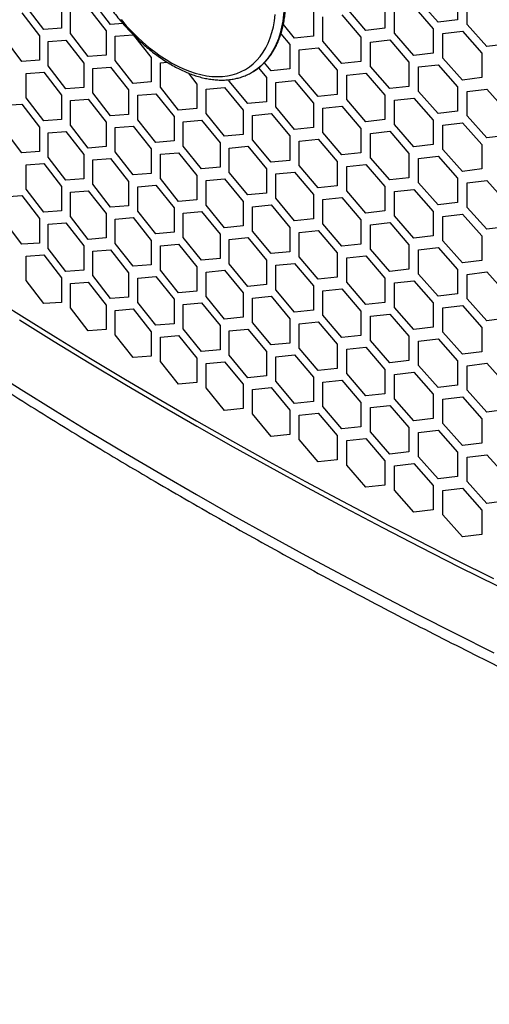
# Model space of a CAD drawing. Header units: millimetres. Extents: x 26293 to 29282, y 1612 to 3704.
# Tile 14 of 54: x 28616 to 28705, y 2438 to 2623. Entities that reach past the tile are written whole.
import ezdxf

# ---------------------------------------------------------------- set-up
doc = ezdxf.new("R2010")
doc.units = ezdxf.units.MM
doc.layers.add('1', color=7, linetype='Continuous')
doc.layers.add('5', color=251, linetype='Continuous')

msp = doc.modelspace()

# ---------------------------------------------------------------- linework, layer by layer
at = {"layer": '1', "flags": 128}
for points in [[(28666.046, 2626.143), (28666.015, 2624.86), (28665.923, 2623.617), (28665.769, 2622.417), (28665.555, 2621.264), (28665.281, 2620.16), (28664.948, 2619.11), (28664.556, 2618.117), (28664.107, 2617.183), (28663.603, 2616.311), (28663.044, 2615.504), (28662.433, 2614.765), (28661.77, 2614.095), (28661.06, 2613.496), (28660.302, 2612.971), (28660.1, 2612.848)], [(28635.374, 2622.698), (28636.363, 2621.563), (28637.378, 2620.477), (28638.416, 2619.445), (28639.472, 2618.468), (28640.545, 2617.55), (28641.63, 2616.695), (28642.725, 2615.904), (28643.826, 2615.18), (28644.929, 2614.525), (28646.031, 2613.942), (28647.13, 2613.432), (28648.22, 2612.996), (28649.3, 2612.637), (28650.365, 2612.355), (28651.412, 2612.15), (28652.439, 2612.025), (28653.441, 2611.978), (28654.417, 2612.011), (28655.362, 2612.123), (28656.274, 2612.313), (28657.15, 2612.582), (28657.987, 2612.928), (28658.784, 2613.35), (28659.536, 2613.848), (28660.243, 2614.418), (28660.901, 2615.06), (28661.51, 2615.772), (28662.066, 2616.552), (28662.568, 2617.396), (28663.015, 2618.303), (28663.405, 2619.27), (28663.737, 2620.293), (28664.01, 2621.37), (28664.224, 2622.497), (28664.377, 2623.67)], [(28616.26, 2566.227), (28622.801, 2562.162), (28629.407, 2558.132), (28636.077, 2554.137), (28642.81, 2550.177), (28649.606, 2546.254), (28656.465, 2542.367), (28663.385, 2538.517), (28670.367, 2534.703), (28677.409, 2530.927), (28684.51, 2527.188), (28691.672, 2523.488), (28698.892, 2519.825), (28706.17, 2516.201)], [(28610.174, 2557.18), (28616.582, 2553.128), (28623.053, 2549.109), (28629.588, 2545.125), (28636.185, 2541.175), (28642.844, 2537.26), (28649.565, 2533.381), (28656.346, 2529.536), (28663.188, 2525.728), (28670.09, 2521.956), (28677.051, 2518.22), (28684.07, 2514.521), (28691.148, 2510.859), (28698.283, 2507.234), (28705.475, 2503.647)]]:
    msp.add_lwpolyline(points, dxfattribs=at)
at = {"layer": '1'}
for points, knots in [([(28630.792, 2663.261), (28630.74, 2663.232), (28630.423, 2663.06), (28629.881, 2662.679), (28629.171, 2662.117), (28628.508, 2661.485), (28627.89, 2660.793), (28627.319, 2660.04), (28626.795, 2659.227), (28626.322, 2658.357), (28625.9, 2657.432), (28625.531, 2656.454), (28625.216, 2655.426), (28624.956, 2654.351), (28624.752, 2653.232), (28624.604, 2652.073), (28624.512, 2650.876), (28624.478, 2649.645), (28624.5, 2648.384), (28624.578, 2647.097), (28624.713, 2645.786), (28624.903, 2644.455), (28625.147, 2643.108), (28625.446, 2641.748), (28625.797, 2640.379), (28626.2, 2639.004), (28626.655, 2637.627), (28627.158, 2636.252), (28627.71, 2634.881), (28628.308, 2633.519), (28628.952, 2632.169), (28629.638, 2630.835), (28630.366, 2629.519), (28631.134, 2628.226), (28631.939, 2626.959), (28632.78, 2625.721), (28633.654, 2624.515), (28634.559, 2623.345), (28635.493, 2622.213), (28636.453, 2621.123), (28637.438, 2620.078), (28638.443, 2619.079), (28639.468, 2618.131), (28640.51, 2617.235), (28641.565, 2616.394), (28642.631, 2615.611), (28643.706, 2614.887), (28644.787, 2614.224), (28645.872, 2613.626), (28646.956, 2613.092), (28648.039, 2612.626), (28649.116, 2612.229), (28650.185, 2611.902), (28651.242, 2611.647), (28652.285, 2611.464), (28653.31, 2611.355), (28654.314, 2611.319), (28655.294, 2611.356), (28656.246, 2611.467), (28657.167, 2611.65), (28658.056, 2611.903), (28658.907, 2612.23), (28659.591, 2612.548), (28659.975, 2612.783), (28660.102, 2612.86)], [0, 0, 0, 0, 0.0031876, 0.0191803, 0.0351743, 0.0511925, 0.0672572, 0.0833853, 0.0995877, 0.1158682, 0.1322248, 0.1486505, 0.1651352, 0.1816673, 0.1982351, 0.214828, 0.2314369, 0.2480543, 0.2646741, 0.2812915, 0.297904, 0.3145099, 0.3311085, 0.3476994, 0.3642828, 0.3808591, 0.3974288, 0.4139927, 0.4305517, 0.4471065, 0.4636582, 0.4802078, 0.496756, 0.5133041, 0.5298527, 0.5464028, 0.5629553, 0.5795112, 0.5960715, 0.6126372, 0.6292092, 0.6457884, 0.6623756, 0.6789716, 0.6955768, 0.7121914, 0.7288154, 0.7454481, 0.7620882, 0.7787332, 0.795379, 0.8120193, 0.828647, 0.8452527, 0.8618254, 0.878353, 0.8948227, 0.911223, 0.927545, 0.9437847, 0.9599445, 0.9760335, 0.9920679, 1, 1, 1, 1]), ([(28482.497, 2656.378), (28483.296, 2655.585), (28485.612, 2653.288), (28489.495, 2649.506), (28494.168, 2645.038), (28498.908, 2640.594), (28503.714, 2636.174), (28508.586, 2631.779), (28513.523, 2627.408), (28518.525, 2623.062), (28523.591, 2618.742), (28528.721, 2614.448), (28533.915, 2610.18), (28539.172, 2605.938), (28544.492, 2601.723), (28549.875, 2597.534), (28555.32, 2593.373), (28560.826, 2589.24), (28566.394, 2585.135), (28572.022, 2581.058), (28577.711, 2577.009), (28583.46, 2572.989), (28589.268, 2568.999), (28595.136, 2565.037), (28601.062, 2561.106), (28607.046, 2557.204), (28613.089, 2553.333), (28619.188, 2549.492), (28625.344, 2545.682), (28631.557, 2541.904), (28637.826, 2538.156), (28644.15, 2534.441), (28650.529, 2530.757), (28656.962, 2527.106), (28663.45, 2523.487), (28669.991, 2519.9), (28676.585, 2516.347), (28683.231, 2512.827), (28689.93, 2509.341), (28696.68, 2505.888), (28703.481, 2502.47), (28710.333, 2499.085), (28717.235, 2495.735), (28724.186, 2492.42), (28731.186, 2489.14), (28738.235, 2485.895), (28745.331, 2482.686), (28752.475, 2479.512), (28759.666, 2476.375), (28766.903, 2473.273), (28774.186, 2470.208), (28781.514, 2467.18), (28788.887, 2464.188), (28796.304, 2461.233), (28803.765, 2458.316), (28811.269, 2455.436), (28818.815, 2452.594), (28826.403, 2449.79), (28834.032, 2447.024), (28841.703, 2444.296), (28849.413, 2441.607), (28855.994, 2439.354), (28860.011, 2438.004), (28861.433, 2437.526)], [0, 0, 0, 0, 0.0087723, 0.0254131, 0.0420544, 0.0586964, 0.0753391, 0.0919824, 0.1086263, 0.1252707, 0.1419157, 0.158561, 0.1752068, 0.191853, 0.2084995, 0.2251463, 0.2417934, 0.2584407, 0.2750883, 0.291736, 0.3083839, 0.3250319, 0.34168, 0.3583282, 0.3749765, 0.3916248, 0.4082731, 0.4249214, 0.4415697, 0.458218, 0.4748661, 0.4915143, 0.5081623, 0.5248102, 0.541458, 0.5581057, 0.5747533, 0.5914007, 0.608048, 0.6246951, 0.641342, 0.6579888, 0.6746353, 0.6912817, 0.7079279, 0.7245739, 0.7412197, 0.7578653, 0.7745107, 0.7911559, 0.8078009, 0.8244456, 0.8410901, 0.8577345, 0.8743785, 0.8910224, 0.9076661, 0.9243095, 0.9409527, 0.9575957, 0.9742385, 0.990881, 1, 1, 1, 1]), ([(28660.102, 2612.86), (28660.234, 2612.936), (28660.625, 2613.161), (28661.233, 2613.609), (28661.927, 2614.196), (28662.573, 2614.85), (28663.175, 2615.565), (28663.729, 2616.34), (28664.234, 2617.173), (28664.689, 2618.063), (28665.092, 2619.007), (28665.442, 2620.004), (28665.737, 2621.049), (28665.977, 2622.14), (28666.161, 2623.274), (28666.288, 2624.448), (28666.356, 2625.555), (28666.363, 2626.279), (28666.366, 2626.589)], [0, 0, 0, 0, 0.0324073, 0.0966333, 0.1608935, 0.2252852, 0.2898909, 0.3547702, 0.4199563, 0.485456, 0.551253, 0.6173139, 0.6835953, 0.7500499, 0.8166321, 0.8833009, 0.9500221, 1, 1, 1, 1])]:
    msp.add_open_spline(points, degree=3, knots=knots, dxfattribs=at)
at = {"layer": '5'}
for p, q in [((28624.184, 2625.668), (28624.184, 2621.086)), ((28633.414, 2621.797), (28630.043, 2626.113)), ((28684.987, 2625.663), (28684.987, 2621.081)), ((28694.975, 2622.245), (28691.33, 2626.396)), ((28698.636, 2627.269), (28698.636, 2622.687)), ((28700.471, 2621.766), (28700.471, 2626.348)), ((28616.725, 2623.991), (28620.03, 2619.64)), ((28620.859, 2620.844), (28617.55, 2625.194)), ((28625.853, 2620.065), (28625.853, 2624.647)), ((28629.203, 2624.902), (28632.57, 2620.584)), ((28671.552, 2624.194), (28671.552, 2619.612)), ((28681.383, 2620.676), (28677.795, 2624.863)), ((28686.795, 2620.142), (28686.795, 2624.724)), ((28690.421, 2625.144), (28694.063, 2620.991)), ((28635.701, 2621.983), (28633.414, 2621.797)), ((28673.331, 2618.654), (28673.331, 2623.237)), ((28676.9, 2623.62), (28680.485, 2619.431)), ((28698.636, 2622.687), (28694.975, 2622.245)), ((28624.184, 2621.086), (28620.859, 2620.844)), ((28629.203, 2615.738), (28625.853, 2620.065)), ((28632.57, 2620.584), (28632.57, 2616.002)), ((28668.006, 2619.243), (28665.892, 2621.771)), ((28684.987, 2621.081), (28681.383, 2620.676)), ((28690.421, 2615.979), (28686.795, 2620.142)), ((28694.063, 2620.991), (28694.063, 2616.408)), ((28695.889, 2620.064), (28699.553, 2620.508)), ((28695.889, 2615.481), (28695.889, 2620.064)), ((28699.553, 2620.508), (28703.232, 2616.38)), ((28704.154, 2617.64), (28700.471, 2621.766)), ((28616.725, 2614.827), (28613.437, 2619.187)), ((28620.03, 2619.64), (28620.03, 2615.057)), ((28621.688, 2618.613), (28625.018, 2618.857)), ((28621.688, 2614.03), (28621.688, 2618.613)), ((28625.018, 2618.857), (28628.364, 2614.527)), ((28634.259, 2619.574), (28637.65, 2619.852)), ((28634.259, 2614.992), (28634.259, 2619.574)), ((28637.65, 2619.852), (28641.058, 2615.557)), ((28665.437, 2620.025), (28667.122, 2618.006)), ((28671.552, 2619.612), (28668.006, 2619.243)), ((28676.9, 2614.455), (28673.331, 2618.654)), ((28680.485, 2619.431), (28680.485, 2614.848)), ((28682.283, 2618.485), (28685.89, 2618.893)), ((28682.283, 2613.903), (28682.283, 2618.485)), ((28685.89, 2618.893), (28689.513, 2614.728)), ((28667.122, 2618.006), (28667.122, 2613.424)), ((28668.891, 2617.043), (28672.441, 2617.414)), ((28668.891, 2612.461), (28668.891, 2617.043)), ((28672.441, 2617.414), (28676.006, 2613.213)), ((28694.063, 2616.408), (28690.421, 2615.979)), ((28703.232, 2616.38), (28703.232, 2611.797)), ((28707.851, 2618.107), (28704.154, 2617.64)), ((28620.03, 2615.057), (28616.725, 2614.827)), ((28628.364, 2614.527), (28628.364, 2609.945)), ((28632.57, 2616.002), (28629.203, 2615.738)), ((28637.65, 2610.688), (28634.259, 2614.992)), ((28641.058, 2615.557), (28641.058, 2610.975)), ((28642.767, 2614.558), (28644.063, 2614.672)), ((28642.767, 2609.976), (28642.767, 2614.558)), ((28663.595, 2613.067), (28662.323, 2614.602)), ((28680.485, 2614.848), (28676.9, 2614.455)), ((28689.513, 2614.728), (28689.513, 2610.145)), ((28699.553, 2611.343), (28695.889, 2615.481)), ((28617.55, 2612.592), (28620.859, 2612.825)), ((28620.859, 2612.825), (28624.184, 2608.485)), ((28625.018, 2609.692), (28621.688, 2614.03)), ((28630.043, 2613.512), (28633.414, 2613.778)), ((28630.043, 2608.929), (28630.043, 2613.512)), ((28633.414, 2613.778), (28636.801, 2609.472)), ((28647.969, 2612.665), (28649.646, 2610.587)), ((28661.235, 2613.623), (28662.716, 2611.834)), ((28667.122, 2613.424), (28663.595, 2613.067)), ((28676.006, 2613.213), (28676.006, 2608.631)), ((28677.795, 2612.261), (28681.383, 2612.657)), ((28681.383, 2612.657), (28684.987, 2608.48)), ((28685.89, 2609.728), (28682.283, 2613.903)), ((28691.33, 2613.794), (28694.975, 2614.226)), ((28691.33, 2609.212), (28691.33, 2613.794)), ((28694.975, 2614.226), (28698.636, 2610.086)), ((28617.55, 2608.01), (28617.55, 2612.592)), ((28641.058, 2610.975), (28637.65, 2610.688)), ((28655.718, 2611.152), (28655.718, 2611.409)), ((28659.209, 2606.906), (28655.718, 2611.152)), ((28662.716, 2611.834), (28662.716, 2607.251)), ((28664.476, 2610.864), (28668.006, 2611.224)), ((28664.476, 2606.282), (28664.476, 2610.864)), ((28668.006, 2611.224), (28671.552, 2607.01)), ((28672.441, 2608.25), (28668.891, 2612.461)), ((28677.795, 2607.679), (28677.795, 2612.261)), ((28703.232, 2611.797), (28699.553, 2611.343)), ((28628.364, 2609.945), (28625.018, 2609.692)), ((28636.801, 2609.472), (28636.801, 2604.889)), ((28646.199, 2605.695), (28642.767, 2609.976)), ((28649.646, 2610.587), (28649.646, 2606.005)), ((28651.376, 2609.6), (28654.848, 2609.924)), ((28651.376, 2605.018), (28651.376, 2609.6)), ((28654.848, 2609.924), (28658.335, 2605.676)), ((28689.513, 2610.145), (28685.89, 2609.728)), ((28694.975, 2605.062), (28691.33, 2609.212)), ((28698.636, 2610.086), (28698.636, 2605.503)), ((28700.471, 2609.165), (28704.154, 2609.621)), ((28700.471, 2604.582), (28700.471, 2609.165)), ((28704.154, 2609.621), (28707.851, 2605.505)), ((28620.859, 2603.661), (28617.55, 2608.01)), ((28624.184, 2608.485), (28624.184, 2603.902)), ((28625.853, 2607.463), (28629.203, 2607.719)), ((28625.853, 2602.881), (28625.853, 2607.463)), ((28629.203, 2607.719), (28632.57, 2603.401)), ((28633.414, 2604.614), (28630.043, 2608.929)), ((28638.501, 2608.467), (28641.912, 2608.757)), ((28638.501, 2603.885), (28638.501, 2608.467)), ((28641.912, 2608.757), (28645.339, 2604.473)), ((28662.716, 2607.251), (28659.209, 2606.906)), ((28676.006, 2608.631), (28672.441, 2608.25)), ((28681.383, 2603.492), (28677.795, 2607.679)), ((28684.987, 2608.48), (28684.987, 2603.897)), ((28686.795, 2607.54), (28690.421, 2607.96)), ((28686.795, 2602.958), (28686.795, 2607.54)), ((28690.421, 2607.96), (28694.063, 2603.807)), ((28613.437, 2606.586), (28616.725, 2606.808)), ((28616.725, 2606.808), (28620.03, 2602.456)), ((28649.646, 2606.005), (28646.199, 2605.695)), ((28658.335, 2605.676), (28658.335, 2601.093)), ((28668.006, 2602.059), (28664.476, 2606.282)), ((28671.552, 2607.01), (28671.552, 2602.428)), ((28673.331, 2606.053), (28676.9, 2606.436)), ((28673.331, 2601.471), (28673.331, 2606.053)), ((28676.9, 2606.436), (28680.485, 2602.247)), ((28698.636, 2605.503), (28694.975, 2605.062)), ((28624.184, 2603.902), (28620.859, 2603.661)), ((28632.57, 2603.401), (28632.57, 2598.818)), ((28636.801, 2604.889), (28633.414, 2604.614)), ((28641.912, 2599.592), (28638.501, 2603.885)), ((28645.339, 2604.473), (28645.339, 2599.891)), ((28647.059, 2603.48), (28650.511, 2603.793)), ((28647.059, 2598.898), (28647.059, 2603.48)), ((28650.511, 2603.793), (28653.978, 2599.532)), ((28654.848, 2600.76), (28651.376, 2605.018)), ((28660.084, 2604.7), (28663.595, 2605.048)), ((28660.084, 2600.118), (28660.084, 2604.7)), ((28663.595, 2605.048), (28667.122, 2600.823)), ((28684.987, 2603.897), (28681.383, 2603.492)), ((28694.063, 2603.807), (28694.063, 2599.225)), ((28704.154, 2600.457), (28700.471, 2604.582)), ((28616.725, 2597.643), (28613.437, 2602.003)), ((28620.03, 2602.456), (28620.03, 2597.874)), ((28621.688, 2601.429), (28625.018, 2601.673)), ((28625.018, 2601.673), (28628.364, 2597.344)), ((28629.203, 2598.554), (28625.853, 2602.881)), ((28634.259, 2602.391), (28637.65, 2602.669)), ((28634.259, 2597.808), (28634.259, 2602.391)), ((28637.65, 2602.669), (28641.058, 2598.373)), ((28671.552, 2602.428), (28668.006, 2602.059)), ((28680.485, 2602.247), (28680.485, 2597.665)), ((28682.283, 2601.302), (28685.89, 2601.709)), ((28685.89, 2601.709), (28689.513, 2597.544)), ((28690.421, 2598.795), (28686.795, 2602.958)), ((28695.889, 2602.88), (28699.553, 2603.324)), ((28695.889, 2598.298), (28695.889, 2602.88)), ((28699.553, 2603.324), (28703.232, 2599.196)), ((28621.688, 2596.847), (28621.688, 2601.429)), ((28645.339, 2599.891), (28641.912, 2599.592)), ((28658.335, 2601.093), (28654.848, 2600.76)), ((28663.595, 2595.883), (28660.084, 2600.118)), ((28667.122, 2600.823), (28667.122, 2596.24)), ((28668.891, 2599.859), (28672.441, 2600.231)), ((28668.891, 2595.277), (28668.891, 2599.859)), ((28672.441, 2600.231), (28676.006, 2596.029)), ((28676.9, 2597.272), (28673.331, 2601.471)), ((28682.283, 2596.719), (28682.283, 2601.302)), ((28707.851, 2600.923), (28704.154, 2600.457)), ((28620.03, 2597.874), (28616.725, 2597.643)), ((28632.57, 2598.818), (28629.203, 2598.554)), ((28641.058, 2598.373), (28641.058, 2593.791)), ((28650.511, 2594.628), (28647.059, 2598.898)), ((28653.978, 2599.532), (28653.978, 2594.95)), ((28655.718, 2598.551), (28659.209, 2598.887)), ((28655.718, 2593.969), (28655.718, 2598.551)), ((28659.209, 2598.887), (28662.716, 2594.65)), ((28694.063, 2599.225), (28690.421, 2598.795)), ((28699.553, 2594.16), (28695.889, 2598.298)), ((28703.232, 2599.196), (28703.232, 2594.614)), ((28625.018, 2592.508), (28621.688, 2596.847)), ((28628.364, 2597.344), (28628.364, 2592.761)), ((28630.043, 2596.328), (28633.414, 2596.595)), ((28630.043, 2591.746), (28630.043, 2596.328)), ((28633.414, 2596.595), (28636.801, 2592.288)), ((28637.65, 2593.504), (28634.259, 2597.808)), ((28642.767, 2597.375), (28646.199, 2597.676)), ((28642.767, 2592.793), (28642.767, 2597.375)), ((28646.199, 2597.676), (28649.646, 2593.404)), ((28667.122, 2596.24), (28663.595, 2595.883)), ((28676.006, 2596.029), (28676.006, 2591.447)), ((28680.485, 2597.665), (28676.9, 2597.272)), ((28685.89, 2592.544), (28682.283, 2596.719)), ((28689.513, 2597.544), (28689.513, 2592.962)), ((28691.33, 2596.611), (28694.975, 2597.043)), ((28691.33, 2592.028), (28691.33, 2596.611)), ((28694.975, 2597.043), (28698.636, 2592.902)), ((28617.55, 2595.409), (28620.859, 2595.641)), ((28617.55, 2590.826), (28617.55, 2595.409)), ((28620.859, 2595.641), (28624.184, 2591.301)), ((28653.978, 2594.95), (28650.511, 2594.628)), ((28662.716, 2594.65), (28662.716, 2590.068)), ((28672.441, 2591.066), (28668.891, 2595.277)), ((28677.795, 2595.078), (28681.383, 2595.473)), ((28677.795, 2590.496), (28677.795, 2595.078)), ((28681.383, 2595.473), (28684.987, 2591.296)), ((28703.232, 2594.614), (28699.553, 2594.16)), ((28628.364, 2592.761), (28625.018, 2592.508)), ((28636.801, 2592.288), (28636.801, 2587.706)), ((28641.058, 2593.791), (28637.65, 2593.504)), ((28646.199, 2588.511), (28642.767, 2592.793)), ((28649.646, 2593.404), (28649.646, 2588.821)), ((28651.376, 2592.417), (28654.848, 2592.741)), ((28651.376, 2587.834), (28651.376, 2592.417)), ((28654.848, 2592.741), (28658.335, 2588.492)), ((28659.209, 2589.722), (28655.718, 2593.969)), ((28664.476, 2593.681), (28668.006, 2594.04)), ((28664.476, 2589.098), (28664.476, 2593.681)), ((28668.006, 2594.04), (28671.552, 2589.827)), ((28689.513, 2592.962), (28685.89, 2592.544)), ((28698.636, 2592.902), (28698.636, 2588.32)), ((28700.471, 2591.981), (28704.154, 2592.438)), ((28704.154, 2592.438), (28707.851, 2588.322)), ((28620.859, 2586.477), (28617.55, 2590.826)), ((28624.184, 2591.301), (28624.184, 2586.719)), ((28625.853, 2590.28), (28629.203, 2590.535)), ((28629.203, 2590.535), (28632.57, 2586.217)), ((28633.414, 2587.43), (28630.043, 2591.746)), ((28638.501, 2591.284), (28641.912, 2591.573)), ((28638.501, 2586.701), (28638.501, 2591.284)), ((28641.912, 2591.573), (28645.339, 2587.289)), ((28676.006, 2591.447), (28672.441, 2591.066)), ((28681.383, 2586.309), (28677.795, 2590.496)), ((28684.987, 2591.296), (28684.987, 2586.714)), ((28686.795, 2590.357), (28690.421, 2590.776)), ((28690.421, 2590.776), (28694.063, 2586.623)), ((28694.975, 2587.878), (28691.33, 2592.028)), ((28700.471, 2587.399), (28700.471, 2591.981)), ((28613.437, 2589.402), (28616.725, 2589.624)), ((28616.725, 2589.624), (28620.03, 2585.272)), ((28625.853, 2585.697), (28625.853, 2590.28)), ((28649.646, 2588.821), (28646.199, 2588.511)), ((28662.716, 2590.068), (28659.209, 2589.722)), ((28668.006, 2584.875), (28664.476, 2589.098)), ((28671.552, 2589.827), (28671.552, 2585.244)), ((28673.331, 2588.869), (28676.9, 2589.253)), ((28673.331, 2584.287), (28673.331, 2588.869)), ((28676.9, 2589.253), (28680.485, 2585.063)), ((28686.795, 2585.774), (28686.795, 2590.357)), ((28636.801, 2587.706), (28633.414, 2587.43)), ((28645.339, 2587.289), (28645.339, 2582.707)), ((28654.848, 2583.576), (28651.376, 2587.834)), ((28658.335, 2588.492), (28658.335, 2583.91)), ((28660.084, 2587.517), (28663.595, 2587.864)), ((28660.084, 2582.934), (28660.084, 2587.517)), ((28663.595, 2587.864), (28667.122, 2583.639)), ((28698.636, 2588.32), (28694.975, 2587.878)), ((28704.154, 2583.273), (28700.471, 2587.399)), ((28620.03, 2585.272), (28620.03, 2580.69)), ((28624.184, 2586.719), (28620.859, 2586.477)), ((28629.203, 2581.37), (28625.853, 2585.697)), ((28632.57, 2586.217), (28632.57, 2581.635)), ((28634.259, 2585.207), (28637.65, 2585.485)), ((28634.259, 2580.625), (28634.259, 2585.207)), ((28637.65, 2585.485), (28641.058, 2581.19)), ((28641.912, 2582.409), (28638.501, 2586.701)), ((28647.059, 2586.297), (28650.511, 2586.609)), ((28647.059, 2581.714), (28647.059, 2586.297)), ((28650.511, 2586.609), (28653.978, 2582.349)), ((28671.552, 2585.244), (28668.006, 2584.875)), ((28680.485, 2585.063), (28680.485, 2580.481)), ((28684.987, 2586.714), (28681.383, 2586.309)), ((28690.421, 2581.612), (28686.795, 2585.774)), ((28694.063, 2586.623), (28694.063, 2582.041)), ((28695.889, 2585.696), (28699.553, 2586.141)), ((28695.889, 2581.114), (28695.889, 2585.696)), ((28699.553, 2586.141), (28703.232, 2582.012)), ((28616.725, 2580.459), (28613.437, 2584.82)), ((28621.688, 2584.245), (28625.018, 2584.489)), ((28621.688, 2579.663), (28621.688, 2584.245)), ((28625.018, 2584.489), (28628.364, 2580.16)), ((28658.335, 2583.91), (28654.848, 2583.576)), ((28667.122, 2583.639), (28667.122, 2579.057)), ((28668.891, 2582.676), (28672.441, 2583.047)), ((28672.441, 2583.047), (28676.006, 2578.846)), ((28676.9, 2580.088), (28673.331, 2584.287)), ((28682.283, 2584.118), (28685.89, 2584.525)), ((28682.283, 2579.536), (28682.283, 2584.118)), ((28685.89, 2584.525), (28689.513, 2580.36)), ((28707.851, 2583.739), (28704.154, 2583.273)), ((28632.57, 2581.635), (28629.203, 2581.37)), ((28641.058, 2581.19), (28641.058, 2576.607)), ((28645.339, 2582.707), (28641.912, 2582.409)), ((28650.511, 2577.445), (28647.059, 2581.714)), ((28653.978, 2582.349), (28653.978, 2577.766)), ((28655.718, 2581.368), (28659.209, 2581.703)), ((28655.718, 2576.785), (28655.718, 2581.368)), ((28659.209, 2581.703), (28662.716, 2577.466)), ((28663.595, 2578.7), (28660.084, 2582.934)), ((28668.891, 2578.093), (28668.891, 2582.676)), ((28694.063, 2582.041), (28690.421, 2581.612)), ((28703.232, 2582.012), (28703.232, 2577.43)), ((28620.03, 2580.69), (28616.725, 2580.459)), ((28625.018, 2575.325), (28621.688, 2579.663)), ((28628.364, 2580.16), (28628.364, 2575.578)), ((28630.043, 2579.144), (28633.414, 2579.411)), ((28633.414, 2579.411), (28636.801, 2575.104)), ((28637.65, 2576.32), (28634.259, 2580.625)), ((28642.767, 2580.191), (28646.199, 2580.492)), ((28642.767, 2575.609), (28642.767, 2580.191)), ((28646.199, 2580.492), (28649.646, 2576.22)), ((28680.485, 2580.481), (28676.9, 2580.088)), ((28685.89, 2575.361), (28682.283, 2579.536)), ((28689.513, 2580.36), (28689.513, 2575.778)), ((28691.33, 2579.427), (28694.975, 2579.859)), ((28691.33, 2574.845), (28691.33, 2579.427)), ((28694.975, 2579.859), (28698.636, 2575.718)), ((28699.553, 2576.976), (28695.889, 2581.114)), ((28617.55, 2578.225), (28620.859, 2578.458)), ((28617.55, 2573.643), (28617.55, 2578.225)), ((28620.859, 2578.458), (28624.184, 2574.117)), ((28630.043, 2574.562), (28630.043, 2579.144)), ((28653.978, 2577.766), (28650.511, 2577.445)), ((28662.716, 2577.466), (28662.716, 2572.884)), ((28667.122, 2579.057), (28663.595, 2578.7)), ((28672.441, 2573.882), (28668.891, 2578.093)), ((28676.006, 2578.846), (28676.006, 2574.263)), ((28677.795, 2577.894), (28681.383, 2578.29)), ((28677.795, 2573.312), (28677.795, 2577.894)), ((28681.383, 2578.29), (28684.987, 2574.112)), ((28641.058, 2576.607), (28637.65, 2576.32)), ((28649.646, 2576.22), (28649.646, 2571.638)), ((28659.209, 2572.539), (28655.718, 2576.785)), ((28664.476, 2576.497), (28668.006, 2576.856)), ((28664.476, 2571.915), (28664.476, 2576.497)), ((28668.006, 2576.856), (28671.552, 2572.643)), ((28689.513, 2575.778), (28685.89, 2575.361)), ((28698.636, 2575.718), (28698.636, 2571.136)), ((28703.232, 2577.43), (28699.553, 2576.976)), ((28624.184, 2574.117), (28624.184, 2569.535)), ((28628.364, 2575.578), (28625.018, 2575.325)), ((28633.414, 2570.246), (28630.043, 2574.562)), ((28636.801, 2575.104), (28636.801, 2570.522)), ((28638.501, 2574.1), (28641.912, 2574.39)), ((28638.501, 2569.518), (28638.501, 2574.1)), ((28641.912, 2574.39), (28645.339, 2570.106)), ((28646.199, 2571.328), (28642.767, 2575.609)), ((28651.376, 2575.233), (28654.848, 2575.557)), ((28651.376, 2570.651), (28651.376, 2575.233)), ((28654.848, 2575.557), (28658.335, 2571.308)), ((28676.006, 2574.263), (28672.441, 2573.882)), ((28684.987, 2574.112), (28684.987, 2569.53)), ((28694.975, 2570.694), (28691.33, 2574.845)), ((28700.471, 2574.797), (28704.154, 2575.254)), ((28700.471, 2570.215), (28700.471, 2574.797)), ((28704.154, 2575.254), (28707.851, 2571.138)), ((28620.859, 2569.293), (28617.55, 2573.643)), ((28625.853, 2573.096), (28629.203, 2573.351)), ((28625.853, 2568.514), (28625.853, 2573.096)), ((28629.203, 2573.351), (28632.57, 2569.033)), ((28662.716, 2572.884), (28659.209, 2572.539)), ((28668.006, 2567.692), (28664.476, 2571.915)), ((28671.552, 2572.643), (28671.552, 2568.061)), ((28673.331, 2571.686), (28676.9, 2572.069)), ((28676.9, 2572.069), (28680.485, 2567.88)), ((28681.383, 2569.125), (28677.795, 2573.312)), ((28686.795, 2573.173), (28690.421, 2573.593)), ((28686.795, 2568.591), (28686.795, 2573.173)), ((28690.421, 2573.593), (28694.063, 2569.44)), ((28636.801, 2570.522), (28633.414, 2570.246)), ((28645.339, 2570.106), (28645.339, 2565.524)), ((28649.646, 2571.638), (28646.199, 2571.328)), ((28654.848, 2566.393), (28651.376, 2570.651)), ((28658.335, 2571.308), (28658.335, 2566.726)), ((28660.084, 2570.333), (28663.595, 2570.681)), ((28660.084, 2565.751), (28660.084, 2570.333)), ((28663.595, 2570.681), (28667.122, 2566.456)), ((28673.331, 2567.103), (28673.331, 2571.686)), ((28698.636, 2571.136), (28694.975, 2570.694)), ((28704.154, 2566.089), (28700.471, 2570.215)), ((28624.184, 2569.535), (28620.859, 2569.293)), ((28629.203, 2564.187), (28625.853, 2568.514)), ((28632.57, 2569.033), (28632.57, 2564.451)), ((28634.259, 2568.023), (28637.65, 2568.301)), ((28637.65, 2568.301), (28641.058, 2564.006)), ((28641.912, 2565.225), (28638.501, 2569.518)), ((28647.059, 2569.113), (28650.511, 2569.426)), ((28647.059, 2564.531), (28647.059, 2569.113)), ((28650.511, 2569.426), (28653.978, 2565.165)), ((28684.987, 2569.53), (28681.383, 2569.125)), ((28690.421, 2564.428), (28686.795, 2568.591)), ((28694.063, 2569.44), (28694.063, 2564.858)), ((28695.889, 2568.513), (28699.553, 2568.957)), ((28695.889, 2563.93), (28695.889, 2568.513)), ((28699.553, 2568.957), (28703.232, 2564.829)), ((28634.259, 2563.441), (28634.259, 2568.023)), ((28658.335, 2566.726), (28654.848, 2566.393)), ((28667.122, 2566.456), (28667.122, 2561.873)), ((28671.552, 2568.061), (28668.006, 2567.692)), ((28676.9, 2562.904), (28673.331, 2567.103)), ((28680.485, 2567.88), (28680.485, 2563.297)), ((28682.283, 2566.934), (28685.89, 2567.342)), ((28682.283, 2562.352), (28682.283, 2566.934)), ((28685.89, 2567.342), (28689.513, 2563.177)), ((28707.851, 2566.556), (28704.154, 2566.089)), ((28645.339, 2565.524), (28641.912, 2565.225)), ((28650.511, 2560.261), (28647.059, 2564.531)), ((28653.978, 2565.165), (28653.978, 2560.583)), ((28655.718, 2564.184), (28659.209, 2564.52)), ((28659.209, 2564.52), (28662.716, 2560.283)), ((28663.595, 2561.516), (28660.084, 2565.751)), ((28668.891, 2565.492), (28672.441, 2565.863)), ((28668.891, 2560.91), (28668.891, 2565.492)), ((28672.441, 2565.863), (28676.006, 2561.662)), ((28694.063, 2564.858), (28690.421, 2564.428)), ((28703.232, 2564.829), (28703.232, 2560.246)), ((28632.57, 2564.451), (28629.203, 2564.187)), ((28637.65, 2559.137), (28634.259, 2563.441)), ((28641.058, 2564.006), (28641.058, 2559.424)), ((28642.767, 2563.008), (28646.199, 2563.309)), ((28642.767, 2558.425), (28642.767, 2563.008)), ((28646.199, 2563.309), (28649.646, 2559.036)), ((28655.718, 2559.602), (28655.718, 2564.184)), ((28680.485, 2563.297), (28676.9, 2562.904)), ((28689.513, 2563.177), (28689.513, 2558.594)), ((28691.33, 2562.243), (28694.975, 2562.675)), ((28694.975, 2562.675), (28698.636, 2558.535)), ((28699.553, 2559.792), (28695.889, 2563.93)), ((28667.122, 2561.873), (28663.595, 2561.516)), ((28672.441, 2556.699), (28668.891, 2560.91)), ((28676.006, 2561.662), (28676.006, 2557.08)), ((28677.795, 2560.711), (28681.383, 2561.106)), ((28681.383, 2561.106), (28684.987, 2556.929)), ((28685.89, 2558.177), (28682.283, 2562.352)), ((28691.33, 2557.661), (28691.33, 2562.243)), ((28641.058, 2559.424), (28637.65, 2559.137)), ((28649.646, 2559.036), (28649.646, 2554.454)), ((28653.978, 2560.583), (28650.511, 2560.261)), ((28659.209, 2555.355), (28655.718, 2559.602)), ((28662.716, 2560.283), (28662.716, 2555.7)), ((28664.476, 2559.313), (28668.006, 2559.673)), ((28664.476, 2554.731), (28664.476, 2559.313)), ((28668.006, 2559.673), (28671.552, 2555.46)), ((28677.795, 2556.128), (28677.795, 2560.711)), ((28703.232, 2560.246), (28699.553, 2559.792)), ((28646.199, 2554.144), (28642.767, 2558.425)), ((28651.376, 2558.049), (28654.848, 2558.374)), ((28651.376, 2553.467), (28651.376, 2558.049)), ((28654.848, 2558.374), (28658.335, 2554.125)), ((28689.513, 2558.594), (28685.89, 2558.177)), ((28694.975, 2553.511), (28691.33, 2557.661)), ((28698.636, 2558.535), (28698.636, 2553.952)), ((28700.471, 2557.614), (28704.154, 2558.07)), ((28700.471, 2553.031), (28700.471, 2557.614)), ((28704.154, 2558.07), (28707.851, 2553.954)), ((28662.716, 2555.7), (28659.209, 2555.355)), ((28671.552, 2555.46), (28671.552, 2550.877)), ((28676.006, 2557.08), (28672.441, 2556.699)), ((28681.383, 2551.941), (28677.795, 2556.128)), ((28684.987, 2556.929), (28684.987, 2552.346)), ((28686.795, 2555.989), (28690.421, 2556.409)), ((28686.795, 2551.407), (28686.795, 2555.989)), ((28690.421, 2556.409), (28694.063, 2552.256)), ((28649.646, 2554.454), (28646.199, 2554.144)), ((28654.848, 2549.209), (28651.376, 2553.467)), ((28658.335, 2554.125), (28658.335, 2549.542)), ((28660.084, 2553.149), (28663.595, 2553.497)), ((28663.595, 2553.497), (28667.122, 2549.272)), ((28668.006, 2550.508), (28664.476, 2554.731)), ((28673.331, 2554.502), (28676.9, 2554.885)), ((28673.331, 2549.92), (28673.331, 2554.502)), ((28676.9, 2554.885), (28680.485, 2550.696)), ((28698.636, 2553.952), (28694.975, 2553.511)), ((28660.084, 2548.567), (28660.084, 2553.149)), ((28684.987, 2552.346), (28681.383, 2551.941)), ((28694.063, 2552.256), (28694.063, 2547.674)), ((28695.889, 2551.329), (28699.553, 2551.773)), ((28699.553, 2551.773), (28703.232, 2547.645)), ((28704.154, 2548.906), (28700.471, 2553.031)), ((28671.552, 2550.877), (28668.006, 2550.508)), ((28676.9, 2545.721), (28673.331, 2549.92)), ((28680.485, 2550.696), (28680.485, 2546.114)), ((28682.283, 2549.751), (28685.89, 2550.158)), ((28682.283, 2545.168), (28682.283, 2549.751)), ((28685.89, 2550.158), (28689.513, 2545.993)), ((28690.421, 2547.244), (28686.795, 2551.407)), ((28695.889, 2546.747), (28695.889, 2551.329)), ((28658.335, 2549.542), (28654.848, 2549.209)), ((28663.595, 2544.332), (28660.084, 2548.567)), ((28667.122, 2549.272), (28667.122, 2544.69)), ((28668.891, 2548.308), (28672.441, 2548.68)), ((28668.891, 2543.726), (28668.891, 2548.308)), ((28672.441, 2548.68), (28676.006, 2544.478)), ((28707.851, 2549.372), (28704.154, 2548.906)), ((28680.485, 2546.114), (28676.9, 2545.721)), ((28689.513, 2545.993), (28689.513, 2541.411)), ((28694.063, 2547.674), (28690.421, 2547.244)), ((28699.553, 2542.609), (28695.889, 2546.747)), ((28703.232, 2547.645), (28703.232, 2543.063)), ((28667.122, 2544.69), (28663.595, 2544.332)), ((28676.006, 2544.478), (28676.006, 2539.896)), ((28685.89, 2540.994), (28682.283, 2545.168)), ((28691.33, 2545.06), (28694.975, 2545.492)), ((28691.33, 2540.477), (28691.33, 2545.06)), ((28694.975, 2545.492), (28698.636, 2541.351)), ((28672.441, 2539.515), (28668.891, 2543.726)), ((28677.795, 2543.527), (28681.383, 2543.922)), ((28677.795, 2538.945), (28677.795, 2543.527)), ((28681.383, 2543.922), (28684.987, 2539.745)), ((28703.232, 2543.063), (28699.553, 2542.609)), ((28689.513, 2541.411), (28685.89, 2540.994)), ((28694.975, 2536.327), (28691.33, 2540.477)), ((28698.636, 2541.351), (28698.636, 2536.769)), ((28700.471, 2540.43), (28704.154, 2540.887)), ((28704.154, 2540.887), (28707.851, 2536.771)), ((28676.006, 2539.896), (28672.441, 2539.515)), ((28681.383, 2534.758), (28677.795, 2538.945)), ((28684.987, 2539.745), (28684.987, 2535.163)), ((28686.795, 2538.806), (28690.421, 2539.225)), ((28686.795, 2534.223), (28686.795, 2538.806)), ((28690.421, 2539.225), (28694.063, 2535.073)), ((28700.471, 2535.848), (28700.471, 2540.43)), ((28698.636, 2536.769), (28694.975, 2536.327)), ((28684.987, 2535.163), (28681.383, 2534.758)), ((28694.063, 2535.073), (28694.063, 2530.49)), ((28704.154, 2531.722), (28700.471, 2535.848)), ((28690.421, 2530.061), (28686.795, 2534.223)), ((28695.889, 2534.145), (28699.553, 2534.59)), ((28695.889, 2529.563), (28695.889, 2534.145)), ((28699.553, 2534.59), (28703.232, 2530.461)), ((28707.851, 2532.189), (28704.154, 2531.722)), ((28694.063, 2530.49), (28690.421, 2530.061)), ((28699.553, 2525.425), (28695.889, 2529.563)), ((28703.232, 2530.461), (28703.232, 2525.879)), ((28703.232, 2525.879), (28699.553, 2525.425))]:
    msp.add_line(p, q, dxfattribs=at)
at = {"layer": '5', "flags": 128}
msp.add_lwpolyline([(28610.226, 2571.037), (28616.625, 2566.99), (28623.088, 2562.978), (28629.614, 2558.999), (28636.201, 2555.055), (28642.851, 2551.145), (28649.563, 2547.271), (28656.334, 2543.432), (28663.167, 2539.629), (28670.058, 2535.862), (28677.009, 2532.131), (28684.019, 2528.437), (28691.086, 2524.78), (28698.211, 2521.16), (28705.392, 2517.578)], dxfattribs=at)

doc.saveas('drawing.dxf')
